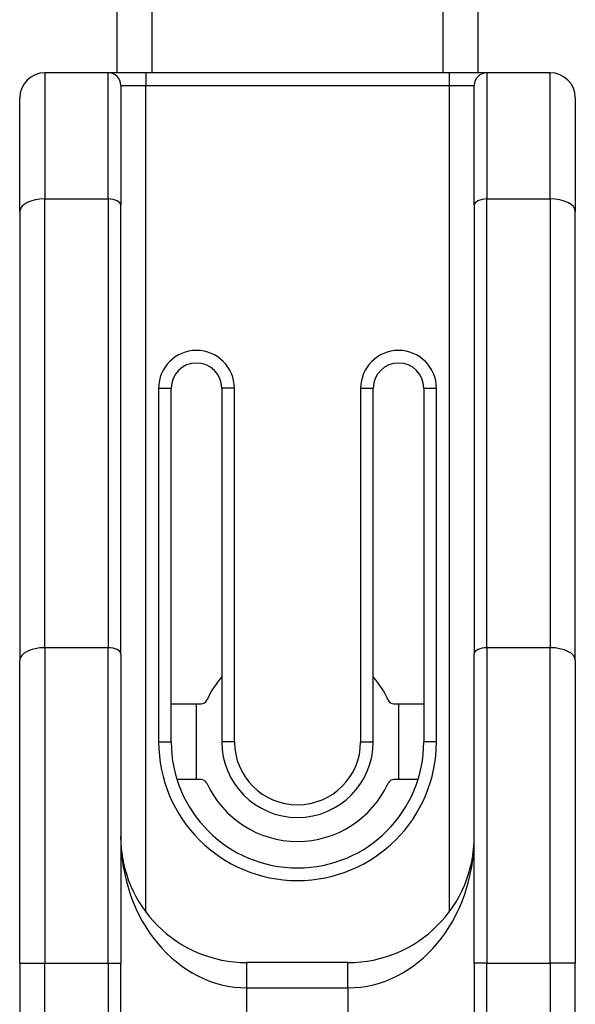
# Model space of a CAD drawing. Header units: inches. Extents: x 6 to 165, y 7 to 91.
# Tile 9 of 118: x 7.7 to 8.566, y 15.571 to 17.107. Entities that reach past the tile are written whole.
import ezdxf

# ---------------------------------------------------------------- set-up
doc = ezdxf.new("R2010")
doc.units = ezdxf.units.IN
doc.header["$MEASUREMENT"] = 0
doc.layers.add('Visible Edges(ANSI)', color=7, linetype='Continuous', lineweight=25)
doc.layers.add('Visible Tangent Edges(ANSI)', color=7, linetype='Continuous', lineweight=25)

msp = doc.modelspace()

# ---------------------------------------------------------------- linework, layer by layer
at = {"layer": 'Visible Edges(ANSI)'}
for p, q in [((8.4136, 37.2878), (8.4136, 17.0242)), ((7.8516, 17.0242), (7.8516, 37.1903)), ((7.8373, 17.0242), (7.7389, 17.0242)), ((7.8964, 17.0242), (7.8373, 17.0242)), ((8.3688, 17.0242), (7.8964, 17.0242)), ((8.4279, 17.0242), (8.3688, 17.0242)), ((8.5263, 17.0242), (8.4279, 17.0242)), ((7.857, 17.0045), (7.857, 16.8175)), ((8.4082, 16.8175), (8.4082, 17.0045)), ((7.6995, 16.8077), (7.6995, 16.9848)), ((8.5657, 16.9848), (8.5657, 16.8077)), ((7.857, 16.1176), (7.857, 16.8175)), ((8.4082, 16.8175), (8.4082, 16.1176)), ((7.6995, 16.8077), (7.6995, 16.1078)), ((8.5657, 16.1078), (8.5657, 16.8077)), ((7.9357, 15.9809), (7.9357, 16.5321)), ((8.0145, 16.5321), (8.0145, 15.9809)), ((8.2507, 15.9809), (8.2507, 16.5321)), ((8.3294, 16.5321), (8.3294, 15.9809)), ((7.6995, 15.6353), (7.6995, 16.1078)), ((7.857, 16.1176), (7.857, 15.6353)), ((8.4082, 15.6353), (8.4082, 16.1176)), ((8.5657, 16.1078), (8.5657, 15.6353)), ((7.9357, 16.04), (7.9823, 16.04)), ((7.9751, 15.9219), (7.9751, 16.04)), ((8.2829, 16.04), (8.3294, 16.04)), ((8.2901, 16.04), (8.2901, 15.9219)), ((7.9823, 15.9219), (7.9448, 15.9219)), ((8.3204, 15.9219), (8.2829, 15.9219)), ((7.6995, 15.6353), (7.6995, 15.241)), ((7.857, 15.241), (7.857, 15.6353)), ((8.2113, 15.6364), (8.0538, 15.6364)), ((8.4082, 15.6353), (8.4082, 15.241)), ((8.5657, 15.241), (8.5657, 15.6353))]:
    msp.add_line(p, q, dxfattribs=at)
for centre, radius, start, end in [((7.7389, 16.9848), 0.0394, 90, 180), ((7.8373, 17.0045), 0.0197, 0, 90), ((8.4279, 17.0045), 0.0197, 90, 180), ((8.5263, 16.9848), 0.0394, 0, 90), ((7.9751, 16.5321), 0.0394, 0, 180), ((8.2901, 16.5321), 0.0394, 0, 180), ((8.1326, 15.9809), 0.1555, 139.4196, 155.3757), ((8.1326, 15.9809), 0.1555, 24.6243, 40.5804), ((7.9823, 16.0498), 0.00984, 270, 335.3757), ((8.2829, 16.0498), 0.00984, 204.6243, 270), ((8.1326, 15.9809), 0.1969, 180, 0), ((8.1326, 15.9809), 0.1181, 180, 0), ((7.9823, 15.912), 0.00984, 24.6243, 90), ((8.1326, 15.9809), 0.1555, 204.6243, 335.3757), ((8.2829, 15.912), 0.00984, 90, 155.3757), ((8.0538, 15.8333), 0.1969, 180, 270), ((8.2113, 15.8333), 0.1969, 270, 0)]:
    msp.add_arc(centre, radius, start, end, dxfattribs=at)
at = {"layer": 'Visible Tangent Edges(ANSI)'}
for p, q in [((7.9054, 37.1531), (7.9054, 17.0242)), ((8.3597, 17.0242), (8.3597, 37.0657)), ((7.7389, 17.0242), (7.7389, 16.8274)), ((7.8373, 16.8274), (7.8373, 17.0242)), ((7.8964, 17.0242), (7.8964, 17.0045)), ((8.3688, 17.0242), (8.3688, 17.0045)), ((8.4279, 17.0242), (8.4279, 16.8274)), ((8.5263, 16.8274), (8.5263, 17.0242)), ((7.857, 17.0045), (7.8964, 17.0045)), ((7.8964, 17.0045), (8.3688, 17.0045)), ((7.8964, 15.7152), (7.8964, 17.0045)), ((8.3688, 17.0045), (8.4082, 17.0045)), ((8.3688, 17.0045), (8.3688, 15.7152)), ((7.7389, 16.1275), (7.7389, 16.8274)), ((7.7389, 16.8274), (7.8373, 16.8274)), ((7.8373, 16.8274), (7.8373, 16.1275)), ((8.4279, 16.8274), (8.5263, 16.8274)), ((8.4279, 16.1275), (8.4279, 16.8274)), ((8.5263, 16.8274), (8.5263, 16.1275)), ((7.916, 16.5321), (7.916, 15.9809)), ((7.916, 16.5321), (7.9357, 16.5321)), ((8.0342, 16.5321), (8.0145, 16.5321)), ((8.0342, 15.9809), (8.0342, 16.5321)), ((8.231, 16.5321), (8.231, 15.9809)), ((8.231, 16.5321), (8.2507, 16.5321)), ((8.3294, 16.5321), (8.3491, 16.5321)), ((8.3491, 15.9809), (8.3491, 16.5321)), ((7.7389, 16.1275), (7.7389, 15.6353)), ((7.8373, 16.1275), (7.7389, 16.1275)), ((7.8373, 15.6353), (7.8373, 16.1275)), ((8.4279, 16.1275), (8.4279, 15.6353)), ((8.5263, 16.1275), (8.4279, 16.1275)), ((8.5263, 15.6353), (8.5263, 16.1275)), ((7.916, 15.9809), (7.9357, 15.9809)), ((8.0342, 15.9809), (8.0145, 15.9809)), ((8.231, 15.9809), (8.2507, 15.9809)), ((8.3491, 15.9809), (8.3294, 15.9809)), ((7.6995, 15.6353), (7.7389, 15.6353)), ((7.7389, 15.241), (7.7389, 15.6353)), ((7.7389, 15.6353), (7.8373, 15.6353)), ((7.8373, 15.6353), (7.8373, 15.241)), ((7.8373, 15.6353), (7.857, 15.6353)), ((8.0538, 15.5971), (8.0538, 15.6364)), ((8.2113, 15.5971), (8.2113, 15.6364)), ((8.4279, 15.6353), (8.4082, 15.6353)), ((8.4279, 15.241), (8.4279, 15.6353)), ((8.4279, 15.6353), (8.5263, 15.6353)), ((8.5657, 15.6353), (8.5263, 15.6353)), ((8.5263, 15.6353), (8.5263, 15.241)), ((8.0538, 15.5971), (8.2113, 15.5971)), ((8.0538, 14.9828), (8.0538, 15.5971)), ((8.2113, 15.5971), (8.2113, 14.9828))]:
    msp.add_line(p, q, dxfattribs=at)
for centre, radius, start, end in [((7.9751, 16.5321), 0.0591, 0, 180), ((8.2901, 16.5321), 0.0591, 0, 180), ((8.1326, 15.9809), 0.2165, 180, 0), ((8.1326, 15.9809), 0.0984, 180, 0)]:
    msp.add_arc(centre, radius, start, end, dxfattribs=at)
for centre, major_axis, ratio, start_param, end_param in [((7.7389, 16.8077), (-0.0394, 0), 0.5, 4.712389, 6.283185), ((7.8373, 16.8175), (0.0197, 0), 0.5, 0, 1.570796), ((8.4279, 16.8175), (-0.0197, 0), 0.5, 4.712389, 6.283185), ((8.5263, 16.8077), (0.0394, 0), 0.5, 0, 1.570796), ((7.7389, 16.1078), (-0.0394, 0), 0.5, 4.712389, 6.283185), ((7.8373, 16.1176), (0.0197, 0), 0.5, 0, 1.570796), ((8.4279, 16.1176), (-0.0197, 0), 0.5, 4.712389, 6.283185), ((8.5263, 16.1078), (0.0394, 0), 0.5, 0, 1.570796), ((8.0538, 15.8333), (0, -0.2362), 0.833333, 4.712389, 6.283185), ((8.2113, 15.8333), (0, -0.2362), 0.833333, 0, 1.570796)]:
    msp.add_ellipse(centre, major_axis=major_axis, ratio=ratio, start_param=start_param, end_param=end_param, dxfattribs=at)

doc.saveas('drawing.dxf')
